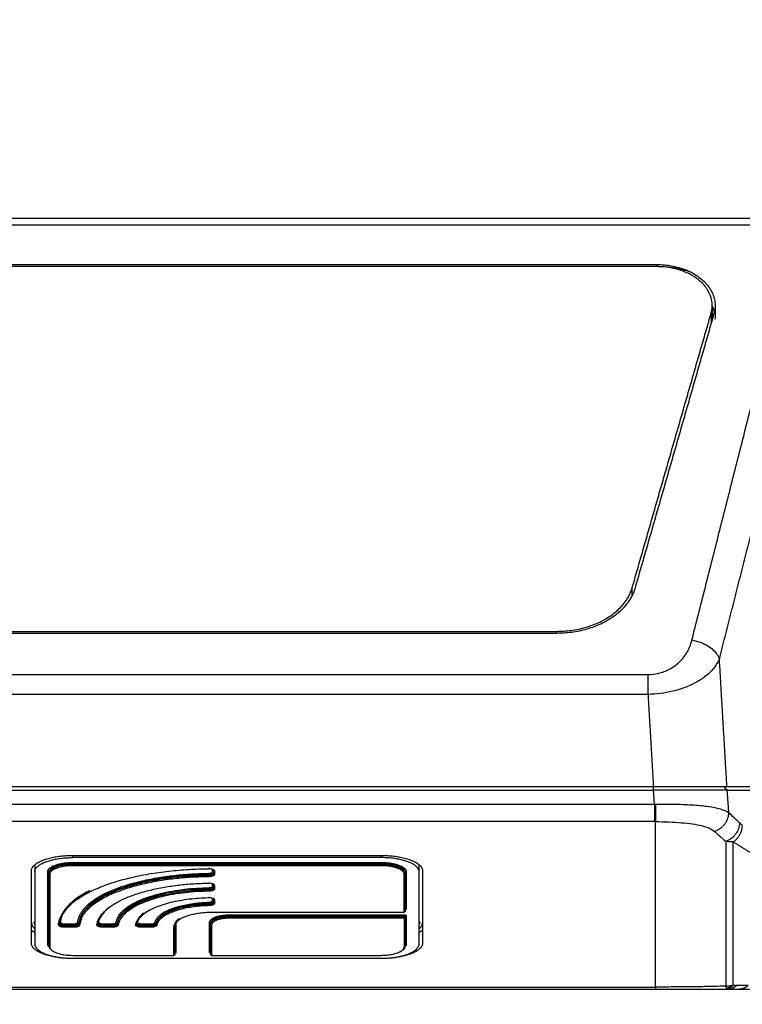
# Model space of a CAD drawing. Header units: millimetres. Extents: x 9946 to 11276, y -4769 to -3439.
# Tile 60 of 100: x 10914 to 10989, y -3804 to -3702. Entities that reach past the tile are written whole.
import ezdxf

# ---------------------------------------------------------------- set-up
doc = ezdxf.new("R2010")
doc.units = ezdxf.units.MM
doc.layers.add('ROXX NEO mini i_Fixture', color=7, linetype='Continuous', true_color=0x000000)
doc.dimstyles.get("Standard").update_dxf_attribs({"dimscale": 10, "dimtxt": 2.5, "dimasz": 3, "dimexe": 1, "dimexo": 0.5, "dimgap": 0.8, "dimtad": 1, "dimtoh": 1, "dimdec": 1, "dimzin": 1, "dimdsep": 46, "dimtxsty": 'Standard', "dimblk": 'OPEN90', "dimcen": 2.5, "dimadec": 1, "dimazin": 1, "dimtfac": 1, "dimtdec": 4, "dimtix": 1, "dimtofl": 0, "dimtmove": 1, "dimatfit": 3, "dimldrblk": 'OPEN90', "dimfxl": 1, "dimtolj": 1, "dimtzin": 1, "dimarcsym": 0})

# ---------------------------------------------------------------- blocks, each defined once
blk = doc.blocks.new('*D2')
at = {"layer": 'Defpoints', "color": 0}
for p in [(10764.95, -3663.26), (11106.95, -3663.26), (11106.95, -3885.82)]:
    blk.add_point(p, dxfattribs=at)
at = {"layer": 'ROXX NEO mini i_Fixture', "color": 0, "lineweight": -2}
for p, q in [((10764.95, -3669.26), (10764.95, -3888.82)), ((11106.95, -3669.26), (11106.95, -3888.82)), ((10770.95, -3885.82), (11100.94, -3885.82))]:
    blk.add_line(p, q, dxfattribs=at)
at = {"layer": 'ROXX NEO mini i_Fixture', "color": 0}
for points in [[(10770.95, -3884.82), (10770.95, -3886.82), (10764.95, -3885.82)], [(11100.94, -3886.82), (11100.94, -3884.82), (11106.95, -3885.82)]]:
    blk.add_solid(points, dxfattribs=at)
at = {"layer": 'ROXX NEO mini i_Fixture', "color": 0, "insert": (10935.95, -3878.92), "char_height": 9.002, "attachment_point": 5}
blk.add_mtext('\\A1;342.0', dxfattribs=at)
blk = doc.blocks.new('*D3')
at = {"layer": 'Defpoints', "color": 0}
for p in [(10774.84, -3782.13), (11096.84, -3782.13), (11096.84, -3848.36)]:
    blk.add_point(p, dxfattribs=at)
at = {"layer": 'ROXX NEO mini i_Fixture', "color": 0, "lineweight": -2}
for p, q in [((10774.84, -3788.13), (10774.84, -3851.36)), ((11096.84, -3788.13), (11096.84, -3851.36)), ((10780.84, -3848.36), (11090.83, -3848.36))]:
    blk.add_line(p, q, dxfattribs=at)
at = {"layer": 'ROXX NEO mini i_Fixture', "color": 0}
for points in [[(10780.84, -3847.36), (10780.84, -3849.36), (10774.84, -3848.36)], [(11090.83, -3849.36), (11090.83, -3847.36), (11096.84, -3848.36)]]:
    blk.add_solid(points, dxfattribs=at)
at = {"layer": 'ROXX NEO mini i_Fixture', "color": 0, "insert": (10935.84, -3841.46), "char_height": 9.002, "attachment_point": 5}
blk.add_mtext('\\A1;322.0', dxfattribs=at)

msp = doc.modelspace()

# ---------------------------------------------------------------- linework, layer by layer
at = {"layer": 'ROXX NEO mini i_Fixture', "color": 18, "true_color": 0x000000}
for points, degree in [([(10876.67, -3722.76), (10935.84, -3722.76), (10995.01, -3722.76)], 2), ([(10876.67, -3722.76), (10935.84, -3722.76), (10995.01, -3722.76)], 2), ([(10923.95, -3796.1), (10923.45, -3796.1), (10922.95, -3796.1)], 2), ([(10923.95, -3796.1), (10923.45, -3796.1), (10922.95, -3796.1)], 2), ([(10922.95, -3796.1), (10922.95, -3796.14), (10922.95, -3796.19)], 2), ([(10922.95, -3796.1), (10922.95, -3796.14), (10922.95, -3796.19)], 2), ([(10923.95, -3796.19), (10923.45, -3796.19), (10922.95, -3796.19)], 2), ([(10923.95, -3796.19), (10923.45, -3796.19), (10922.95, -3796.19)], 2), ([(10923.95, -3796.1), (10923.95, -3796.14), (10923.95, -3796.19)], 2), ([(10923.95, -3796.1), (10923.95, -3796.14), (10923.95, -3796.19)], 2), ([(10927.96, -3796.1), (10927.46, -3796.1), (10926.96, -3796.1)], 2), ([(10927.96, -3796.1), (10927.46, -3796.1), (10926.96, -3796.1)], 2), ([(10926.96, -3796.1), (10926.96, -3796.14), (10926.96, -3796.19)], 2), ([(10926.96, -3796.1), (10926.96, -3796.14), (10926.96, -3796.19)], 2), ([(10927.96, -3796.19), (10927.46, -3796.19), (10926.96, -3796.19)], 2), ([(10927.96, -3796.19), (10927.46, -3796.19), (10926.96, -3796.19)], 2), ([(10927.96, -3796.1), (10927.96, -3796.14), (10927.96, -3796.19)], 2), ([(10927.96, -3796.1), (10927.96, -3796.14), (10927.96, -3796.19)], 2), ([(10891.38, -3802.76), (10935.84, -3802.76), (10980.29, -3802.76)], 2), ([(10891.38, -3802.76), (10935.84, -3802.76), (10980.29, -3802.76)], 2), ([(10980.29, -3802.76), (10980.93, -3802.76), (10982.2, -3802.76), (10984.12, -3802.76), (10985.96, -3802.76), (10987.16, -3802.76), (10987.75, -3802.76)], 3), ([(10980.29, -3802.76), (10980.93, -3802.76), (10982.2, -3802.76), (10984.12, -3802.76), (10985.96, -3802.76), (10987.16, -3802.76), (10987.75, -3802.76)], 3), ([(10987.75, -3802.76), (10988.35, -3802.76), (10988.94, -3802.76)], 2), ([(10987.75, -3802.76), (10988.35, -3802.76), (10988.94, -3802.76)], 2), ([(10988.94, -3802.76), (10989.01, -3802.76), (10989.15, -3802.76), (10989.38, -3802.76), (10989.61, -3802.76), (10989.86, -3802.76), (10990.11, -3802.76), (10990.37, -3802.76), (10990.63, -3802.76), (10990.89, -3802.76), (10991.14, -3802.76), (10991.4, -3802.76), (10991.67, -3802.76), (10991.94, -3802.76), (10992.22, -3802.76), (10992.51, -3802.76), (10992.8, -3802.76), (10993.08, -3802.76), (10993.36, -3802.76), (10993.63, -3802.76), (10993.89, -3802.76), (10994.16, -3802.76), (10994.41, -3802.76), (10994.66, -3802.76), (10994.9, -3802.76), (10995.05, -3802.76), (10995.12, -3802.76)], 3), ([(10988.94, -3802.76), (10989.01, -3802.76), (10989.15, -3802.76), (10989.38, -3802.76), (10989.61, -3802.76), (10989.86, -3802.76), (10990.11, -3802.76), (10990.37, -3802.76), (10990.63, -3802.76), (10990.89, -3802.76), (10991.14, -3802.76), (10991.4, -3802.76), (10991.67, -3802.76), (10991.94, -3802.76), (10992.22, -3802.76), (10992.51, -3802.76), (10992.8, -3802.76), (10993.08, -3802.76), (10993.36, -3802.76), (10993.63, -3802.76), (10993.89, -3802.76), (10994.16, -3802.76), (10994.41, -3802.76), (10994.66, -3802.76), (10994.9, -3802.76), (10995.05, -3802.76), (10995.12, -3802.76)], 3)]:
    msp.add_open_spline(points, degree=degree, dxfattribs=at)
at = {"layer": 'ROXX NEO mini i_Fixture', "color": 18, "lineweight": -3, "true_color": 0x000000}
for points, degree in [([(10995.01, -3723.49), (10935.84, -3723.49), (10876.67, -3723.49)], 2), ([(10984.08, -3766.56), (10989.54, -3745.03), (10995.01, -3723.49)], 2), ([(10891.18, -3727.58), (10935.84, -3727.58), (10980.49, -3727.58)], 2), ([(10980.49, -3727.8), (10935.84, -3727.8), (10891.18, -3727.8)], 2), ([(10980.49, -3727.58), (10980.49, -3727.68), (10980.49, -3727.78)], 2), ([(10986.19, -3731.91), (10986.19, -3732.58), (10986.19, -3733.24)], 2), ([(10986.49, -3731.83), (10986.49, -3732.53), (10986.49, -3733.24)], 2), ([(10986.94, -3768.5), (10991.57, -3750.24), (10996.2, -3731.99)], 2), ([(10977.89, -3761.1), (10981.98, -3746.86), (10986.08, -3732.63)], 2), ([(10986.37, -3732.67), (10982.28, -3746.91), (10978.18, -3761.14)], 2), ([(10986.08, -3732.63), (10986.08, -3733.16), (10986.08, -3733.69)], 2), ([(10977.89, -3761.9), (10977.89, -3761.5), (10977.89, -3761.1)], 2), ([(10901.63, -3765.63), (10935.84, -3765.63), (10970.05, -3765.63)], 2), ([(10970.05, -3765.63), (10970.05, -3765.75), (10970.05, -3765.87)], 2), ([(10970.05, -3765.84), (10935.84, -3765.84), (10901.63, -3765.84)], 2), ([(10979.52, -3770.1), (10979.89, -3770.1), (10980.62, -3770.03), (10981.77, -3769.61), (10982.8, -3768.88), (10983.61, -3767.86), (10983.97, -3767.02), (10984.08, -3766.56)], 3), ([(10984.08, -3766.56), (10984.34, -3766.59), (10984.86, -3766.71), (10985.58, -3767.02), (10986.2, -3767.44), (10986.67, -3767.94), (10986.87, -3768.31), (10986.94, -3768.5)], 3), ([(10986.94, -3768.5), (10986.79, -3768.83), (10986.4, -3769.46), (10985.56, -3770.28), (10984.52, -3770.96), (10983.36, -3771.49), (10982.11, -3771.87), (10980.82, -3772.1), (10979.95, -3772.16), (10979.52, -3772.17)], 3), ([(10987.72, -3781.76), (10987.33, -3775.13), (10986.94, -3768.5)], 2), ([(10892.15, -3770.1), (10935.84, -3770.1), (10979.52, -3770.1)], 2), ([(10979.52, -3772.17), (10935.84, -3772.17), (10892.15, -3772.17)], 2), ([(10979.52, -3772.17), (10979.81, -3776.97), (10980.09, -3781.76)], 2), ([(10980.09, -3781.76), (10935.84, -3781.76), (10891.58, -3781.76)], 2), ([(10987.72, -3781.76), (10987.13, -3781.76), (10985.05, -3781.76), (10982.04, -3781.76), (10980.09, -3781.76)], 3), ([(10980.1, -3782.12), (10980.1, -3781.94), (10980.1, -3781.76)], 2), ([(10987.75, -3782.09), (10987.55, -3782.09), (10986.99, -3782.09), (10985.7, -3782.1), (10984.05, -3782.1), (10982.14, -3782.11), (10980.78, -3782.11), (10980.1, -3782.12)], 3), ([(10987.42, -3781.76), (10987.58, -3781.92), (10987.75, -3782.09)], 2), ([(10993.42, -3781.76), (10990.57, -3781.76), (10987.72, -3781.76)], 2), ([(10987.75, -3782.09), (10990.59, -3782.09), (10993.42, -3782.09)], 2), ([(10987.92, -3784.45), (10987.83, -3783.27), (10987.75, -3782.09)], 2), ([(10891.58, -3782.12), (10935.84, -3782.12), (10980.1, -3782.12)], 2), ([(10980.2, -3783.55), (10980.15, -3782.83), (10980.1, -3782.12)], 2), ([(10891.48, -3783.55), (10935.84, -3783.55), (10980.2, -3783.55)], 2), ([(10980.32, -3783.55), (10981.03, -3783.54), (10982.41, -3783.54), (10984.36, -3783.63), (10985.87, -3783.78), (10987.06, -3784.02), (10987.69, -3784.29), (10987.92, -3784.45)], 3), ([(10989.03, -3785.5), (10988.9, -3785.37), (10988.63, -3785.13), (10988.28, -3784.8), (10988.04, -3784.56), (10987.92, -3784.45)], 3), ([(10980.2, -3785.37), (10935.84, -3785.37), (10891.48, -3785.37)], 2), ([(10980.29, -3785.37), (10980.77, -3785.37), (10981.69, -3785.39), (10983.04, -3785.47), (10984.17, -3785.6), (10985.1, -3785.77), (10985.87, -3786.01), (10986.27, -3786.25), (10986.43, -3786.38)], 3), ([(10980.29, -3802.53), (10980.29, -3793.95), (10980.29, -3785.37)], 2), ([(10989.32, -3785.72), (10989.29, -3785.7), (10989.22, -3785.66), (10989.13, -3785.58), (10989.06, -3785.53), (10989.03, -3785.5)], 3), ([(10986.43, -3786.38), (10986.56, -3786.5), (10986.82, -3786.73), (10987.2, -3787.06), (10987.47, -3787.3), (10987.62, -3787.42)], 3), ([(10988.38, -3787.47), (10988.3, -3787.47), (10988.14, -3787.48), (10987.88, -3787.46), (10987.71, -3787.43), (10987.62, -3787.42)], 3), ([(10987.62, -3787.42), (10987.62, -3794.93), (10987.62, -3802.44)], 2), ([(10988.38, -3802.36), (10988.38, -3797.39), (10988.38, -3792.43), (10988.38, -3787.47)], 3), ([(10988.38, -3787.47), (10990.43, -3788.75), (10992.49, -3790.03)], 2), ([(10919.84, -3788.87), (10935.84, -3788.87), (10951.84, -3788.87)], 2), ([(10919.84, -3789.1), (10919.84, -3789), (10919.84, -3788.9)], 2), ([(10951.84, -3789.1), (10935.84, -3789.1), (10919.84, -3789.1)], 2), ([(10951.84, -3788.87), (10951.84, -3788.98), (10951.84, -3789.1)], 2), ([(10915.88, -3789.85), (10915.89, -3790.21), (10915.9, -3790.57)], 2), ([(10919.84, -3789.6), (10935.84, -3789.6), (10951.84, -3789.6)], 2), ([(10951.84, -3789.73), (10935.84, -3789.73), (10919.84, -3789.73)], 2), ([(10919.84, -3789.82), (10919.84, -3789.77), (10919.84, -3789.73)], 2), ([(10951.84, -3789.82), (10935.84, -3789.82), (10919.84, -3789.82)], 2), ([(10951.84, -3789.95), (10935.84, -3789.95), (10919.84, -3789.95)], 2), ([(10951.84, -3789.73), (10951.84, -3789.77), (10951.84, -3789.82)], 2), ([(10955.77, -3790.57), (10955.78, -3790.21), (10955.79, -3789.85)], 2), ([(10915.54, -3797.97), (10915.54, -3794.23), (10915.54, -3790.48)], 2), ([(10915.9, -3790.57), (10915.9, -3794.32), (10915.9, -3798.06)], 2), ([(10917.24, -3798.06), (10917.24, -3794.32), (10917.24, -3790.57)], 2), ([(10917.34, -3790.8), (10917.34, -3794.53), (10917.34, -3798.25)], 2), ([(10917.44, -3790.85), (10917.44, -3794.6), (10917.44, -3798.34)], 2), ([(10933.96, -3790.95), (10933.96, -3790.9), (10933.96, -3790.86)], 2), ([(10934.34, -3790.58), (10934.34, -3790.45), (10934.34, -3790.33)], 2), ([(10934.44, -3790.35), (10934.44, -3790.32), (10934.44, -3790.29)], 2), ([(10934.44, -3790.44), (10934.44, -3790.6), (10934.44, -3790.76)], 2), ([(10934.54, -3790.48), (10934.54, -3790.67), (10934.54, -3790.85)], 2), ([(10954.24, -3794.75), (10954.24, -3792.8), (10954.24, -3790.85)], 2), ([(10954.34, -3794.65), (10954.34, -3792.71), (10954.34, -3790.76)], 2), ([(10954.44, -3790.57), (10954.44, -3792.52), (10954.44, -3794.47)], 2), ([(10955.77, -3798.06), (10955.77, -3794.32), (10955.77, -3790.57)], 2), ([(10956.14, -3790.48), (10956.14, -3794.23), (10956.14, -3797.97)], 2), ([(10934.34, -3792.08), (10934.34, -3791.95), (10934.34, -3791.82)], 2), ([(10934.44, -3791.79), (10934.44, -3791.84), (10934.44, -3791.89)], 2), ([(10934.44, -3791.93), (10934.44, -3792.1), (10934.44, -3792.26)], 2), ([(10934.54, -3791.98), (10934.54, -3792.17), (10934.54, -3792.35)], 2), ([(10921.47, -3792.73), (10919.58, -3793.7), (10918.55, -3794.84), (10918.45, -3796)], 3), ([(10933.96, -3792.45), (10933.96, -3792.4), (10933.96, -3792.36)], 2), ([(10934.34, -3793.58), (10934.34, -3793.45), (10934.34, -3793.33)], 2), ([(10934.44, -3793.29), (10934.44, -3793.34), (10934.44, -3793.39)], 2), ([(10924.69, -3793.62), (10923.31, -3794.33), (10922.55, -3795.16), (10922.45, -3796)], 3), ([(10933.98, -3793.95), (10933.98, -3793.9), (10933.98, -3793.86)], 2), ([(10934.44, -3793.44), (10934.44, -3793.6), (10934.44, -3793.76)], 2), ([(10934.54, -3793.48), (10934.54, -3793.67), (10934.54, -3793.85)], 2), ([(10927.9, -3794.51), (10927.04, -3794.96), (10926.55, -3795.48), (10926.45, -3796)], 3), ([(10934.44, -3794.75), (10944.34, -3794.75), (10954.24, -3794.75)], 2), ([(10936.14, -3795.03), (10945.19, -3795.03), (10954.24, -3795.03)], 2), ([(10954.24, -3795.16), (10945.19, -3795.16), (10936.14, -3795.16)], 2), ([(10936.14, -3795.25), (10936.14, -3795.21), (10936.14, -3795.16)], 2), ([(10954.24, -3795.25), (10945.19, -3795.25), (10936.14, -3795.25)], 2), ([(10954.24, -3795.38), (10945.19, -3795.38), (10936.14, -3795.38)], 2), ([(10954.24, -3795.16), (10954.24, -3795.21), (10954.24, -3795.25)], 2), ([(10954.24, -3795.38), (10954.24, -3796.86), (10954.24, -3798.34)], 2), ([(10954.31, -3794.53), (10954.32, -3794.53), (10954.33, -3794.53), (10954.34, -3794.52)], 3), ([(10954.34, -3798.25), (10954.34, -3796.77), (10954.34, -3795.29)], 2), ([(10954.44, -3795.11), (10954.44, -3796.58), (10954.44, -3798.05)], 2), ([(10918.95, -3795.97), (10919.45, -3795.97), (10919.95, -3795.97)], 2), ([(10918.95, -3796.19), (10918.95, -3796.14), (10918.95, -3796.1)], 2), ([(10918.95, -3796.1), (10919.45, -3796.1), (10919.95, -3796.1)], 2), ([(10919.95, -3796.19), (10919.45, -3796.19), (10918.95, -3796.19)], 2), ([(10919.95, -3796.32), (10919.45, -3796.32), (10918.95, -3796.32)], 2), ([(10919.95, -3796.19), (10919.95, -3796.14), (10919.95, -3796.1)], 2), ([(10922.95, -3795.97), (10923.45, -3795.97), (10923.95, -3795.97)], 2), ([(10923.95, -3796.32), (10923.45, -3796.32), (10922.95, -3796.32)], 2), ([(10926.96, -3795.97), (10927.46, -3795.97), (10927.96, -3795.97)], 2), ([(10927.96, -3796.32), (10927.46, -3796.32), (10926.96, -3796.32)], 2), ([(10928.46, -3795.92), (10928.46, -3795.97), (10928.46, -3796.02)], 2), ([(10930.34, -3799.24), (10930.34, -3797.76), (10930.34, -3796.28)], 2), ([(10930.44, -3799.15), (10930.44, -3797.67), (10930.44, -3796.19)], 2), ([(10930.54, -3796), (10930.54, -3797.48), (10930.54, -3798.96)], 2), ([(10934.04, -3798.96), (10934.04, -3797.39), (10934.04, -3795.82)], 2), ([(10934.14, -3795.91), (10934.14, -3795.96), (10934.14, -3796)], 2), ([(10934.14, -3796.05), (10934.14, -3797.6), (10934.14, -3799.15)], 2), ([(10934.24, -3796.1), (10934.24, -3797.64), (10934.24, -3799.19)], 2), ([(10919.84, -3799.24), (10925.09, -3799.24), (10930.34, -3799.24)], 2), ([(10934.15, -3799.02), (10934.17, -3799.03), (10934.2, -3799.03), (10934.23, -3799.03)], 3), ([(10934.24, -3799.24), (10943.04, -3799.24), (10951.84, -3799.24)], 2), ([(10919.84, -3799.54), (10935.84, -3799.54), (10951.84, -3799.54)], 2), ([(10891.38, -3802.53), (10935.84, -3802.53), (10980.29, -3802.53)], 2), ([(10987.62, -3802.44), (10987.04, -3802.45), (10985.87, -3802.48), (10984.03, -3802.51), (10982.16, -3802.52), (10980.92, -3802.53), (10980.29, -3802.53)], 3), ([(10988.38, -3802.36), (10988.32, -3802.37), (10988.2, -3802.4), (10988.01, -3802.42), (10987.82, -3802.44), (10987.68, -3802.44), (10987.62, -3802.44)], 3), ([(10987.65, -3802.63), (10987.65, -3802.6), (10987.64, -3802.54), (10987.63, -3802.47), (10987.62, -3802.44)], 3), ([(10988.72, -3802.38), (10988.68, -3802.38), (10988.62, -3802.38), (10988.53, -3802.38), (10988.46, -3802.37), (10988.4, -3802.36), (10988.38, -3802.36)], 3), ([(10989.91, -3802.38), (10989.31, -3802.38), (10988.72, -3802.38)], 2)]:
    msp.add_open_spline(points, degree=degree, dxfattribs=at)
for points, weights in [([(10980.49, -3727.58), (10986.49, -3727.58), (10986.49, -3731.83)], [1, 0.707106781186, 1]), ([(10986.19, -3731.83), (10986.19, -3727.8), (10980.49, -3727.8)], [1, 0.707106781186, 1]), ([(10984.08, -3728.42), (10982.4, -3727.8), (10980.49, -3727.8)], [0.9521798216, 0.947267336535, 1]), ([(10986.08, -3732.63), (10986.19, -3732.23), (10986.19, -3731.83)], [1, 0.994968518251, 1]), ([(10986.19, -3731.91), (10986.33, -3732.21), (10986.41, -3732.53)], [0.901936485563, 0.918214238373, 0.939968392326]), ([(10986.49, -3731.83), (10986.49, -3732.25), (10986.37, -3732.67)], [1, 0.994968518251, 1]), ([(10986.11, -3732.53), (10986.19, -3732.88), (10986.19, -3733.24)], [0.937870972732, 0.964675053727, 1]), ([(10970.05, -3765.63), (10976.59, -3765.63), (10977.89, -3761.1)], [1, 0.774392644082, 1]), ([(10978.18, -3761.14), (10976.83, -3765.84), (10970.05, -3765.84)], [1, 0.774392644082, 1]), ([(10979.52, -3770.1), (10979.52, -3770.96), (10979.52, -3772.17)], [1, 0.92716723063, 1]), ([(10980.2, -3783.55), (10980.2, -3784.87), (10980.2, -3785.37)], [1, 0.83388582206, 1]), ([(10980.32, -3783.55), (10980.32, -3784.87), (10980.29, -3785.37)], [1, 0.833572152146, 1]), ([(10986.43, -3786.38), (10987.86, -3785.92), (10987.92, -3784.45)], [1, 0.791015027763, 1]), ([(10989.03, -3785.5), (10988.99, -3786.92), (10987.62, -3787.42)], [1, 0.802446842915, 1]), ([(10988.38, -3787.47), (10989.31, -3786.84), (10989.32, -3785.72)], [1, 0.868435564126, 1]), ([(10915.54, -3790.48), (10915.54, -3788.87), (10919.84, -3788.87)], [1, 0.707106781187, 1]), ([(10915.9, -3790.57), (10915.9, -3789.1), (10919.84, -3789.1)], [1, 0.707106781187, 1]), ([(10951.84, -3788.87), (10956.14, -3788.87), (10956.14, -3790.48)], [1, 0.707106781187, 1]), ([(10955.77, -3790.57), (10955.77, -3789.1), (10951.84, -3789.1)], [1, 0.707106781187, 1]), ([(10917.24, -3790.57), (10917.24, -3789.6), (10919.84, -3789.6)], [1, 0.70710678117, 1]), ([(10919.84, -3789.73), (10917.44, -3789.73), (10917.34, -3790.63)], [1, 0.715390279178, 0.983901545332]), ([(10919.84, -3789.82), (10917.34, -3789.82), (10917.34, -3790.76)], [1, 0.707106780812, 1]), ([(10919.84, -3789.95), (10917.44, -3789.95), (10917.44, -3790.85)], [1, 0.707106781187, 1]), ([(10918.35, -3796.09), (10918.83, -3790.44), (10933.92, -3790.25)], [1, 0.729548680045, 1]), ([(10919.84, -3789.6), (10919.84, -3789.64), (10919.84, -3789.73)], [1, 0.707106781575, 1]), ([(10919.84, -3789.82), (10919.84, -3789.91), (10919.84, -3789.95)], [1, 0.707106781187, 1]), ([(10933.92, -3790.2), (10933.94, -3790.2), (10933.95, -3790.2)], [1, 0.989917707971, 0.980631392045]), ([(10951.84, -3789.6), (10951.84, -3789.64), (10951.84, -3789.73)], [1, 0.707106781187, 1]), ([(10951.84, -3789.6), (10954.44, -3789.6), (10954.44, -3790.57)], [1, 0.707106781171, 1]), ([(10954.33, -3790.57), (10954.11, -3789.73), (10951.84, -3789.73)], [0.962995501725, 0.726953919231, 1]), ([(10951.84, -3789.82), (10951.84, -3789.91), (10951.84, -3789.95)], [1, 0.707106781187, 1]), ([(10951.84, -3789.82), (10954.34, -3789.82), (10954.34, -3790.76)], [1, 0.707106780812, 1]), ([(10954.24, -3790.85), (10954.24, -3789.95), (10951.84, -3789.95)], [1, 0.707106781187, 1]), ([(10917.24, -3790.57), (10917.3, -3790.57), (10917.33, -3790.63)], [1, 0.792125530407, 0.879319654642]), ([(10917.34, -3790.76), (10917.34, -3790.85), (10917.44, -3790.85)], [1, 0.707106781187, 1]), ([(10920.35, -3795.82), (10920.8, -3790.9), (10933.95, -3790.73)], [1, 0.731069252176, 1]), ([(10933.96, -3790.86), (10920.9, -3791.02), (10920.45, -3795.92)], [1, 0.731069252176, 1]), ([(10933.96, -3790.95), (10920.9, -3791.12), (10920.45, -3796.01)], [1, 0.731069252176, 1]), ([(10933.96, -3791.08), (10920.99, -3791.25), (10920.55, -3796.1)], [1, 0.731069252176, 1]), ([(10933.95, -3790.73), (10934.34, -3790.72), (10934.34, -3790.58)], [1, 0.719194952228, 1]), ([(10933.96, -3790.86), (10933.96, -3790.76), (10933.95, -3790.73)], [1, 0.707106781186, 1]), ([(10933.96, -3790.86), (10934.31, -3790.85), (10934.41, -3790.73)], [1, 0.779526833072, 0.905261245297]), ([(10934.44, -3790.76), (10934.44, -3790.94), (10933.96, -3790.95)], [1, 0.719194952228, 1]), ([(10934.54, -3790.85), (10934.54, -3791.07), (10933.96, -3791.08)], [1, 0.719194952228, 1]), ([(10933.96, -3791.08), (10933.96, -3791.04), (10933.96, -3790.95)], [1, 0.707106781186, 1]), ([(10934.4, -3790.34), (10934.54, -3790.4), (10934.54, -3790.48)], [0.979872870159, 0.932592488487, 1]), ([(10934.44, -3790.39), (10934.44, -3790.48), (10934.54, -3790.48)], [1, 0.707106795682, 1]), ([(10934.44, -3790.76), (10934.44, -3790.85), (10934.54, -3790.85)], [1, 0.707106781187, 1]), ([(10954.29, -3790.84), (10954.34, -3790.81), (10954.34, -3790.76)], [0.870862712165, 0.803205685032, 1]), ([(10954.44, -3790.57), (10954.34, -3790.57), (10954.34, -3790.67)], [1, 0.707106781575, 1]), ([(10922.35, -3796.09), (10922.83, -3791.93), (10933.91, -3791.75)], [1, 0.737181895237, 1]), ([(10924.35, -3795.82), (10924.79, -3792.39), (10933.96, -3792.22)], [1, 0.739976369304, 1]), ([(10933.91, -3791.75), (10933.93, -3791.75), (10933.94, -3791.75)], [1, 0.994869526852, 0.990394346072]), ([(10933.96, -3792.22), (10934.34, -3792.22), (10934.34, -3792.08)], [1, 0.723746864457, 1]), ([(10933.96, -3792.22), (10933.96, -3792.26), (10933.96, -3792.36)], [1, 0.707106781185, 1]), ([(10934.42, -3792.22), (10934.32, -3792.35), (10933.96, -3792.36)], [0.911269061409, 0.779272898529, 1]), ([(10934.44, -3792.26), (10934.44, -3792.44), (10933.96, -3792.45)], [1, 0.723746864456, 1]), ([(10934.34, -3792.08), (10934.39, -3792.08), (10934.42, -3792.11)], [1, 0.829323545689, 0.857562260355]), ([(10934.4, -3791.84), (10934.5, -3791.88), (10934.53, -3791.94)], [0.978922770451, 0.94522602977, 0.971006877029]), ([(10934.54, -3791.98), (10934.44, -3791.98), (10934.44, -3791.89)], [1, 0.707106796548, 1]), ([(10934.45, -3792.3), (10934.48, -3792.35), (10934.54, -3792.35)], [0.879319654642, 0.792125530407, 1]), ([(10921.62, -3792.51), (10918.61, -3794.02), (10918.45, -3795.9)], [0.869287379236, 0.889478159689, 1]), ([(10924.45, -3796.01), (10924.88, -3792.61), (10933.96, -3792.45)], [1, 0.739976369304, 1]), ([(10933.96, -3792.36), (10925.06, -3792.51), (10924.46, -3795.85)], [1, 0.743676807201, 0.992704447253]), ([(10933.97, -3792.58), (10924.98, -3792.74), (10924.55, -3796.11)], [1, 0.739976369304, 1]), ([(10926.36, -3796.08), (10926.83, -3793.43), (10933.9, -3793.25)], [1, 0.75267413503, 1]), ([(10933.9, -3793.25), (10933.92, -3793.25), (10933.95, -3793.25)], [1, 0.991346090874, 0.984504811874]), ([(10933.91, -3793.2), (10933.93, -3793.2), (10933.95, -3793.2)], [1, 0.981794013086, 0.966076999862]), ([(10933.97, -3792.58), (10933.96, -3792.54), (10933.96, -3792.45)], [1, 0.707106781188, 1]), ([(10934.54, -3792.35), (10934.54, -3792.57), (10933.97, -3792.58)], [1, 0.723746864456, 1]), ([(10928.36, -3795.83), (10928.76, -3793.88), (10933.97, -3793.73)], [1, 0.7594044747, 1]), ([(10933.98, -3793.95), (10928.85, -3794.1), (10928.46, -3796.02)], [1, 0.7594044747, 1]), ([(10933.98, -3793.86), (10928.96, -3794), (10928.47, -3795.88)], [1, 0.763281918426, 0.992370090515]), ([(10933.98, -3794.08), (10928.94, -3794.22), (10928.56, -3796.11)], [1, 0.7594044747, 1]), ([(10933.97, -3793.73), (10934.34, -3793.72), (10934.34, -3793.58)], [1, 0.733799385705, 1]), ([(10933.97, -3793.73), (10933.98, -3793.76), (10933.98, -3793.86)], [1, 0.707106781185, 1]), ([(10934.4, -3793.74), (10934.29, -3793.85), (10933.98, -3793.86)], [0.896008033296, 0.804655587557, 1]), ([(10934.44, -3793.76), (10934.44, -3793.94), (10933.98, -3793.95)], [1, 0.733799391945, 1]), ([(10934.54, -3793.85), (10934.54, -3794.06), (10933.98, -3794.08)], [1, 0.733799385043, 1]), ([(10933.98, -3793.95), (10933.98, -3794.04), (10933.98, -3794.08)], [1, 0.707106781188, 1]), ([(10934.34, -3793.58), (10934.4, -3793.58), (10934.43, -3793.63)], [1, 0.792125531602, 0.87931965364]), ([(10934.43, -3793.35), (10934.5, -3793.39), (10934.53, -3793.44)], [0.967507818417, 0.948490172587, 0.970461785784]), ([(10934.54, -3793.48), (10934.48, -3793.48), (10934.45, -3793.43)], [1, 0.792125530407, 0.879319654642]), ([(10934.45, -3793.8), (10934.48, -3793.85), (10934.54, -3793.85)], [0.879319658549, 0.792125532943, 1]), ([(10918.76, -3795.01), (10918.58, -3795.41), (10918.55, -3795.81)], [0.952971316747, 0.973982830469, 1]), ([(10927.18, -3794.84), (10926.56, -3795.34), (10926.46, -3795.9)], [0.904020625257, 0.934847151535, 1]), ([(10930.34, -3796.28), (10930.34, -3794.75), (10934.44, -3794.75)], [1, 0.707106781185, 1]), ([(10934.04, -3795.82), (10934.04, -3795.03), (10936.14, -3795.03)], [1, 0.707106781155, 1]), ([(10934.14, -3796), (10934.14, -3795.25), (10936.14, -3795.25)], [1, 0.707106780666, 1]), ([(10936.14, -3795.16), (10934.3, -3795.16), (10934.15, -3795.85)], [1, 0.723947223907, 0.968255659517]), ([(10936.14, -3795.38), (10934.24, -3795.38), (10934.24, -3796.1)], [1, 0.707106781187, 1]), ([(10936.14, -3795.03), (10936.14, -3795.07), (10936.14, -3795.16)], [1, 0.707106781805, 1]), ([(10936.14, -3795.38), (10936.14, -3795.35), (10936.14, -3795.25)], [1, 0.707106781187, 1]), ([(10954.24, -3794.6), (10954.29, -3794.6), (10954.32, -3794.58)], [1, 0.826732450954, 0.858465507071]), ([(10954.34, -3794.65), (10954.34, -3794.75), (10954.24, -3794.75)], [1, 0.707106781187, 1]), ([(10954.24, -3795.03), (10954.24, -3795.07), (10954.24, -3795.16)], [1, 0.707106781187, 1]), ([(10954.24, -3795.03), (10954.44, -3795.03), (10954.44, -3795.11)], [1, 0.707106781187, 1]), ([(10954.34, -3795.2), (10954.34, -3795.16), (10954.24, -3795.16)], [1, 0.707106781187, 1]), ([(10954.24, -3795.38), (10954.24, -3795.35), (10954.24, -3795.25)], [1, 0.707106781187, 1]), ([(10954.24, -3795.25), (10954.34, -3795.25), (10954.34, -3795.29)], [1, 0.707106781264, 1]), ([(10954.26, -3794.69), (10954.34, -3794.69), (10954.34, -3794.65)], [0.93882766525, 0.741803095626, 1]), ([(10954.34, -3795.29), (10954.34, -3795.34), (10954.29, -3795.37)], [1, 0.818205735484, 0.862085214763]), ([(10954.44, -3795.11), (10954.36, -3795.11), (10954.34, -3795.18)], [1, 0.752016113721, 0.923953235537]), ([(10954.37, -3794.5), (10954.4, -3794.47), (10954.44, -3794.47)], [1, 0.917216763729, 1]), ([(10915.54, -3795.84), (10915.54, -3796.18), (10915.9, -3796.49)], [1, 0.919741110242, 0.883467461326]), ([(10915.91, -3796.03), (10915.84, -3795.89), (10915.84, -3795.75)], [0.934304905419, 0.962299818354, 1]), ([(10918.45, -3796), (10918.45, -3796.09), (10918.35, -3796.09)], [1, 0.707106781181, 1]), ([(10918.55, -3795.81), (10918.52, -3795.81), (10918.5, -3795.82)], [1, 0.902145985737, 0.869676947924]), ([(10918.95, -3795.97), (10918.95, -3796), (10918.95, -3796.1)], [1, 0.707106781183, 1]), ([(10918.95, -3796.19), (10918.95, -3796.28), (10918.95, -3796.32)], [1, 0.707106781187, 1]), ([(10919.95, -3795.97), (10920.33, -3795.97), (10920.35, -3795.82)], [1, 0.719194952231, 1]), ([(10919.95, -3796.1), (10920.42, -3796.1), (10920.45, -3795.92)], [1, 0.722582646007, 0.993306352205]), ([(10919.95, -3795.97), (10919.95, -3796), (10919.95, -3796.1)], [1, 0.707106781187, 1]), ([(10920.45, -3796.01), (10920.43, -3796.19), (10919.95, -3796.19)], [1, 0.719194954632, 1]), ([(10920.55, -3796.1), (10920.53, -3796.32), (10919.95, -3796.32)], [1, 0.719194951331, 1]), ([(10919.95, -3796.19), (10919.95, -3796.28), (10919.95, -3796.32)], [1, 0.707106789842, 1]), ([(10920.35, -3795.82), (10920.45, -3795.82), (10920.45, -3795.92)], [1, 0.707106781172, 1]), ([(10920.46, -3796.05), (10920.48, -3796.1), (10920.55, -3796.1)], [0.878895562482, 0.792633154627, 1]), ([(10922.35, -3796.09), (10922.42, -3796.09), (10922.44, -3796.03)], [1, 0.77989480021, 0.890601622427]), ([(10922.95, -3795.97), (10922.95, -3796), (10922.95, -3796.1)], [1, 0.707106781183, 1]), ([(10922.95, -3796.32), (10922.95, -3796.28), (10922.95, -3796.19)], [1, 0.70710678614, 1]), ([(10923.95, -3795.97), (10924.33, -3795.97), (10924.35, -3795.82)], [1, 0.723746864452, 1]), ([(10924.45, -3795.92), (10924.43, -3796.1), (10923.95, -3796.1)], [1, 0.723746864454, 1]), ([(10923.95, -3795.97), (10923.95, -3796), (10923.95, -3796.1)], [1, 0.707106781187, 1]), ([(10924.45, -3796.01), (10924.43, -3796.19), (10923.95, -3796.19)], [1, 0.723746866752, 1]), ([(10924.55, -3796.11), (10924.52, -3796.32), (10923.95, -3796.32)], [1, 0.72374686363, 1]), ([(10923.95, -3796.32), (10923.95, -3796.28), (10923.95, -3796.19)], [1, 0.707106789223, 1]), ([(10924.35, -3795.82), (10924.41, -3795.83), (10924.44, -3795.88)], [1, 0.792850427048, 0.878715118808]), ([(10924.55, -3796.11), (10924.49, -3796.1), (10924.46, -3796.05)], [1, 0.792850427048, 0.878715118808]), ([(10926.46, -3795.99), (10926.46, -3796.08), (10926.36, -3796.08)], [1, 0.707106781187, 1]), ([(10926.96, -3795.97), (10926.96, -3796), (10926.96, -3796.1)], [1, 0.707106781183, 1]), ([(10926.96, -3796.19), (10926.96, -3796.28), (10926.96, -3796.32)], [1, 0.707106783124, 1]), ([(10927.96, -3795.97), (10928.33, -3795.97), (10928.36, -3795.83)], [1, 0.733799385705, 1]), ([(10928.46, -3795.92), (10928.42, -3796.1), (10927.96, -3796.1)], [1, 0.733799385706, 1]), ([(10927.96, -3795.97), (10927.96, -3796), (10927.96, -3796.1)], [1, 0.707106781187, 1]), ([(10928.46, -3796.02), (10928.42, -3796.19), (10927.96, -3796.19)], [1, 0.733799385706, 1]), ([(10928.56, -3796.11), (10928.51, -3796.32), (10927.96, -3796.32)], [1, 0.733799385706, 1]), ([(10927.96, -3796.19), (10927.96, -3796.28), (10927.96, -3796.32)], [1, 0.707106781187, 1]), ([(10928.36, -3795.83), (10928.42, -3795.83), (10928.45, -3795.88)], [1, 0.793384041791, 0.878274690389]), ([(10928.47, -3796.06), (10928.49, -3796.11), (10928.56, -3796.11)], [0.878274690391, 0.793384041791, 1]), ([(10930.44, -3796.19), (10930.44, -3796.28), (10930.34, -3796.28)], [1, 0.707106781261, 1]), ([(10930.44, -3796.1), (10930.44, -3795.75), (10930.85, -3795.43)], [1, 0.912004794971, 0.876883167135]), ([(10934.04, -3795.82), (10934.1, -3795.82), (10934.13, -3795.87)], [1, 0.792125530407, 0.879319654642]), ([(10934.24, -3796.1), (10934.14, -3796.1), (10934.14, -3796)], [1, 0.707106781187, 1]), ([(10955.84, -3795.75), (10955.84, -3795.88), (10955.78, -3796.01)], [1, 0.964738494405, 0.937967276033]), ([(10955.78, -3796.48), (10956.14, -3796.18), (10956.14, -3795.84)], [0.884065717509, 0.9203996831, 1]), ([(10915.54, -3796.63), (10915.7, -3796.74), (10915.9, -3796.84)], [0.871022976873, 0.862484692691, 0.858119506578]), ([(10955.79, -3796.83), (10955.99, -3796.73), (10956.15, -3796.62)], [0.858465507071, 0.862980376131, 0.871644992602]), ([(10919.84, -3799.58), (10915.54, -3799.58), (10915.54, -3797.97)], [1, 0.707106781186, 1]), ([(10915.9, -3798.06), (10915.9, -3799.54), (10919.84, -3799.54)], [1, 0.707106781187, 1]), ([(10917.24, -3798.06), (10917.3, -3798.06), (10917.33, -3798.12)], [1, 0.792125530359, 0.879319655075]), ([(10917.35, -3798.35), (10917.24, -3798.21), (10917.24, -3798.06)], [0.906389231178, 0.941517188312, 1]), ([(10917.34, -3798.25), (10917.34, -3798.34), (10917.44, -3798.34)], [1, 0.707106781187, 1]), ([(10917.34, -3798.3), (10917.36, -3798.43), (10917.47, -3798.55)], [0.976948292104, 0.928632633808, 0.899235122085]), ([(10917.4, -3798.36), (10917.43, -3798.42), (10917.49, -3798.47)], [0.925234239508, 0.909035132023, 0.896496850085]), ([(10917.44, -3798.34), (10917.44, -3799.24), (10919.84, -3799.24)], [1, 0.707106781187, 1]), ([(10956.14, -3797.97), (10956.14, -3799.58), (10951.84, -3799.58)], [1, 0.707106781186, 1]), ([(10951.84, -3799.54), (10955.77, -3799.54), (10955.77, -3798.06)], [1, 0.707106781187, 1]), ([(10951.84, -3799.24), (10954.24, -3799.24), (10954.24, -3798.34)], [1, 0.707106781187, 1]), ([(10954.18, -3798.48), (10954.26, -3798.4), (10954.3, -3798.32)], [0.894017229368, 0.912373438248, 0.939056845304]), ([(10954.24, -3798.34), (10954.34, -3798.34), (10954.34, -3798.25)], [1, 0.707106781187, 1]), ([(10954.32, -3798.37), (10954.34, -3798.31), (10954.34, -3798.25)], [0.952785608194, 0.974103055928, 1]), ([(10954.44, -3798.06), (10954.44, -3798.16), (10954.39, -3798.26)], [1, 0.959658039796, 0.930429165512]), ([(10954.39, -3798.08), (10954.41, -3798.06), (10954.44, -3798.06)], [0.870862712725, 0.903901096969, 1]), ([(10930.54, -3798.96), (10930.54, -3799.04), (10930.34, -3799.04)], [1, 0.707106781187, 1]), ([(10930.44, -3799.15), (10930.44, -3799.24), (10930.34, -3799.24)], [1, 0.707106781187, 1]), ([(10930.38, -3799.18), (10930.39, -3799.18), (10930.41, -3799.18)], [0.890660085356, 0.853587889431, 0.853553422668]), ([(10930.54, -3798.96), (10930.47, -3798.96), (10930.45, -3799.02)], [1, 0.780023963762, 0.89047180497]), ([(10934.04, -3798.96), (10934.08, -3798.96), (10934.11, -3798.99)], [1, 0.917147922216, 1]), ([(10934.14, -3799.06), (10934.14, -3799.09), (10934.24, -3799.09)], [1, 0.707106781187, 1]), ([(10934.24, -3799.19), (10934.14, -3799.19), (10934.14, -3799.15)], [1, 0.707106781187, 1]), ([(10934.24, -3799.24), (10934.18, -3799.24), (10934.15, -3799.19)], [1, 0.792125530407, 0.879319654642]), ([(10980.29, -3802.53), (10980.29, -3802.76), (10980.29, -3802.76)], [1, 0.981625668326, 1]), ([(10988.38, -3802.36), (10988.05, -3802.61), (10987.66, -3802.69)], [1, 0.976857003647, 1]), ([(10988.72, -3802.38), (10988.29, -3802.76), (10987.75, -3802.76)], [1, 0.951848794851, 1]), ([(10989.91, -3802.38), (10989.48, -3802.76), (10988.94, -3802.76)], [1, 0.951848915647, 1])]:
    msp.add_rational_spline(points, weights, degree=2, dxfattribs=at)
for points, knots in [([(10934.4, -3790.35), (10934.33, -3790.32), (10934.21, -3790.28), (10934.07, -3790.27), (10934.02, -3790.26), (10933.98, -3790.26), (10933.94, -3790.26)], [0.4336756, 0.4336756, 0.4336756, 0.4336756, 0.8843791, 0.8843791, 0.8843791, 1.0174571, 1.0174571, 1.0174571, 1.0174571]), ([(10934.4, -3791.85), (10934.33, -3791.81), (10934.21, -3791.78), (10934.07, -3791.77), (10934.02, -3791.76), (10933.98, -3791.76), (10933.94, -3791.76)], [0.4336756, 0.4336756, 0.4336756, 0.4336756, 0.8843791, 0.8843791, 0.8843791, 1.0174571, 1.0174571, 1.0174571, 1.0174571]), ([(10934.42, -3793.37), (10934.39, -3793.34), (10934.3, -3793.31), (10934.2, -3793.29), (10934.12, -3793.27), (10934.03, -3793.26), (10933.94, -3793.26)], [0.9466387, 0.9466387, 0.9466387, 0.9466387, 1.3277534, 1.3277534, 1.3277534, 1.6047566, 1.6047566, 1.6047566, 1.6047566]), ([(10931.15, -3795.39), (10930.99, -3795.47), (10930.86, -3795.56), (10930.75, -3795.65), (10930.56, -3795.81), (10930.46, -3795.98), (10930.44, -3796.14)], [10.283306, 10.283306, 10.283306, 10.283306, 11.110789, 11.110789, 11.110789, 12.637689, 12.637689, 12.637689, 12.637689]), ([(10954.32, -3798.37), (10954.29, -3798.49), (10954.21, -3798.6), (10954.1, -3798.69), (10954.02, -3798.76), (10953.93, -3798.82), (10953.82, -3798.87)], [0.264466, 0.264466, 0.264466, 0.264466, 1.043886, 1.043886, 1.043886, 1.584333, 1.584333, 1.584333, 1.584333])]:
    msp.add_open_spline(points, degree=3, knots=knots, dxfattribs=at)
for points, weights, knots in [([(10918.95, -3796.32), (10918.69, -3796.32), (10918.52, -3796.25), (10918.39, -3796.2), (10918.36, -3796.14)], [1, 0.920762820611, 1, 0.942788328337, 0.968193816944], [0, 0, 0, 0.480918, 0.480918, 0.8281555, 0.8281555, 0.8281555]), ([(10918.95, -3796.19), (10918.73, -3796.19), (10918.59, -3796.13), (10918.48, -3796.09), (10918.46, -3796.04)], [1, 0.920762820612, 1, 0.942788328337, 0.968193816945], [0, 0, 0, 0.400765, 0.400765, 0.6901296, 0.6901296, 0.6901296]), ([(10918.49, -3795.99), (10918.53, -3796.02), (10918.59, -3796.04), (10918.73, -3796.1), (10918.95, -3796.1)], [0.961570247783, 0.967244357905, 1, 0.920762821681, 1], [-0.5480638, -0.5480638, -0.5480638, -0.4155269, -0.4155269, -0.0949149, -0.0949149, -0.0949149]), ([(10918.55, -3795.81), (10918.54, -3795.88), (10918.66, -3795.92), (10918.78, -3795.97), (10918.95, -3795.97)], [1, 0.920762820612, 1, 0.920762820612, 1], [0, 0, 0, 0.320612, 0.320612, 0.641224, 0.641224, 0.641224]), ([(10922.95, -3796.32), (10922.69, -3796.32), (10922.52, -3796.25), (10922.34, -3796.18), (10922.35, -3796.09)], [1, 0.91966408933, 1, 0.91966408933, 1], [-0.968573, -0.968573, -0.968573, -0.4842865, -0.4842865, 0, 0, 0]), ([(10922.95, -3796.19), (10922.74, -3796.19), (10922.59, -3796.13), (10922.49, -3796.09), (10922.46, -3796.04)], [1, 0.919664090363, 1, 0.942955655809, 0.966922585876], [-0.8071441, -0.8071441, -0.8071441, -0.4035721, -0.4035721, -0.1170065, -0.1170065, -0.1170065]), ([(10922.95, -3796.1), (10922.74, -3796.1), (10922.59, -3796.04), (10922.53, -3796.02), (10922.5, -3795.99)], [1, 0.919664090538, 1, 0.96756835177, 0.961322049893], [0.0949149, 0.0949149, 0.0949149, 0.4177725, 0.4177725, 0.5481103, 0.5481103, 0.5481103]), ([(10922.55, -3795.81), (10922.54, -3795.87), (10922.66, -3795.92), (10922.78, -3795.97), (10922.95, -3795.97)], [1, 0.919664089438, 1, 0.919664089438, 1], [0, 0, 0, 0.3228577, 0.3228577, 0.6457153, 0.6457153, 0.6457153]), ([(10926.96, -3796.32), (10926.69, -3796.32), (10926.52, -3796.25), (10926.34, -3796.18), (10926.36, -3796.08)], [1, 0.91736853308, 1, 0.91736853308, 1], [0, 0, 0, 0.4912537, 0.4912537, 0.9825075, 0.9825075, 0.9825075]), ([(10926.96, -3796.19), (10926.74, -3796.19), (10926.59, -3796.13), (10926.49, -3796.09), (10926.46, -3796.04)], [1, 0.917368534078, 1, 0.943323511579, 0.964395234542], [-0.8187562, -0.8187562, -0.8187562, -0.4093781, -0.4093781, -0.1285878, -0.1285878, -0.1285878]), ([(10926.96, -3796.1), (10926.74, -3796.1), (10926.59, -3796.04), (10926.54, -3796.02), (10926.5, -3795.99)], [1, 0.91736853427, 1, 0.968262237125, 0.960904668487], [0.0949149, 0.0949149, 0.0949149, 0.4224174, 0.4224174, 0.5482072, 0.5482072, 0.5482072]), ([(10926.56, -3795.81), (10926.54, -3795.87), (10926.66, -3795.92), (10926.78, -3795.97), (10926.96, -3795.97)], [1, 0.917368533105, 1, 0.917368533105, 1], [0, 0, 0, 0.3275025, 0.3275025, 0.655005, 0.655005, 0.655005])]:
    msp.add_rational_spline(points, weights, degree=2, knots=knots, dxfattribs=at)

# ---------------------------------------------------------------- dimensions: what is measured, and where the dimension line sits
at = {"layer": 'ROXX NEO mini i_Fixture', "color": 5, "true_color": 0x0000ff}
for base, p1, p2, picture, middle in [((11106.95, -3885.82), (10764.95, -3663.26), (11106.95, -3663.26), '*D2', (10935.95, -3878.92)), ((11096.84, -3848.36), (10774.84, -3782.13), (11096.84, -3782.13), '*D3', (10935.84, -3841.46))]:
    dim = msp.add_linear_dim(base=base, p1=p1, p2=p2, dimstyle='Standard', override={"dimscale": 3.0005, "dimtxt": 3, "dimasz": 2, "dimexe": 1, "dimexo": 2, "dimgap": 0.8, "dimtad": 1, "dimtih": 0, "dimtoh": 0, "dimdec": 1, "dimlfac": 1, "dimzin": 1, "dimtxsty": 'Standard', "dimsah": 0, "dimcen": 2.5, "dimadec": 1, "dimazin": 1, "dimtix": 0, "dimtmove": 0, "dimtzin": 1}, dxfattribs=at)
    dim.commit()
    dim.dimension.update_dxf_attribs({"geometry": picture, "text_midpoint": middle})

doc.saveas('drawing.dxf')
